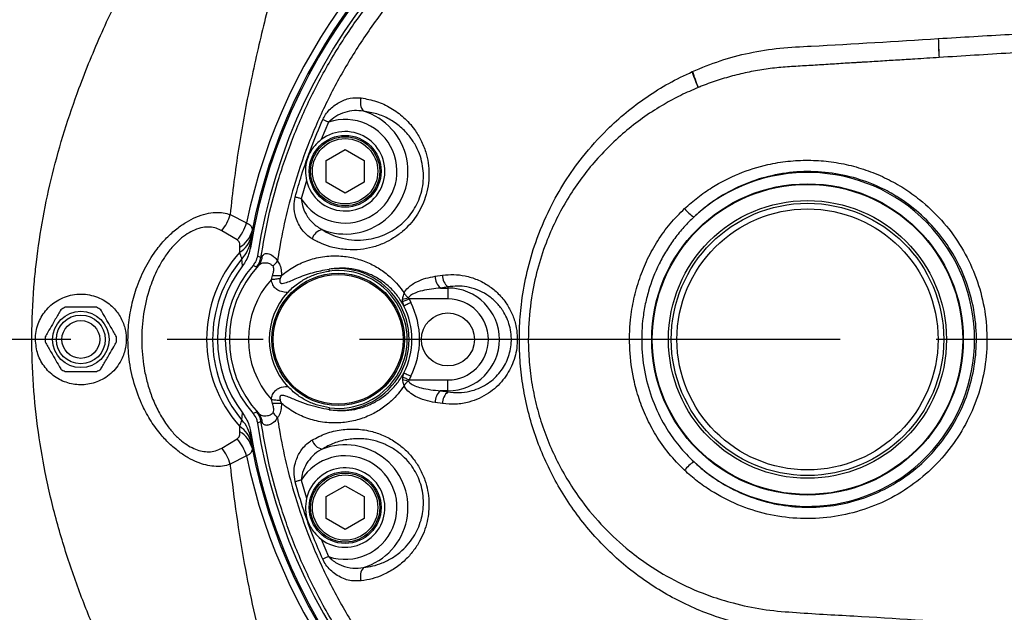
# Model space of a CAD drawing. Extents: x 0 to 8410, y 0 to 5940.
# Tile 66 of 210: x 3233 to 3493, y 4639 to 4796. Entities that reach past the tile are written whole.
import ezdxf

# ---------------------------------------------------------------- set-up
doc = ezdxf.new("R2010")
doc.units = 0
doc.header["$LTSCALE"] = 10
doc.linetypes.add('CENTERX2', pattern=[20.32, 12.7, -2.54, 2.54, -2.54])
doc.layers.get('0').update_dxf_attribs({"linetype": 'CONTINUOUS'})
doc.styles.add('SLDTEXTSTYLE0', font='TXT', dxfattribs={"width": 0.605})
doc.dimstyles.new('SLDDIMSTYLE1', dxfattribs={"dimtxt": 50, "dimasz": 50, "dimexe": 0, "dimexo": 0.0625, "dimgap": 12.5, "dimtad": 1, "dimdec": 1, "dimrnd": 1e-09, "dimzin": 12, "dimtxsty": 'SLDTEXTSTYLE0', "dimsah": 1, "dimcen": 0.09, "dimazin": 3, "dimtfac": 1, "dimtofl": 0, "dimtmove": 0, "dimatfit": 3, "dimtolj": 1, "dimtzin": 12})
doc.dimstyles.new('SLDDIMSTYLE2', dxfattribs={"dimtxt": 50, "dimasz": 50, "dimexe": 0, "dimexo": 0.0625, "dimgap": 12.5, "dimtad": 1, "dimdec": 0, "dimrnd": 1e-09, "dimzin": 12, "dimtxsty": 'SLDTEXTSTYLE0', "dimsah": 1, "dimcen": 0.09, "dimazin": 3, "dimtfac": 1, "dimtofl": 0, "dimtmove": 0, "dimatfit": 3, "dimtolj": 1, "dimtzin": 12})

# ---------------------------------------------------------------- blocks, each defined once
blk = doc.blocks.new('_D_2')
at = {"color": 7, "linetype": 'CONTINUOUS'}
for p, q in [((3429.39, 5755.52), (5692.74, 5755.52)), ((5677.74, 624.37), (5677.74, 5755.52)), ((3280.76, 624.37), (5692.74, 624.37))]:
    blk.add_line(p, q, dxfattribs=at)
for points in [[(5677.74, 5755.52), (5670.24, 5705.52), (5685.24, 5705.52)], [(5677.74, 624.37), (5685.24, 674.37), (5670.24, 674.37)]]:
    blk.add_solid(points, dxfattribs=at)
at = {"color": 7, "linetype": 'CONTINUOUS', "insert": (5613.29, 3113.56), "char_height": 50, "attachment_point": 1, "rotation": 90, "style": 'SLDTEXTSTYLE0'}
blk.add_mtext('5131', dxfattribs=at)
blk = doc.blocks.new('_D_4')
at = {"color": 7, "linetype": 'CONTINUOUS'}
for p, q in [((1680.76, 4421.35), (1680.76, 5159.48)), ((3855.76, 4731.35), (3855.76, 5159.48)), ((1680.76, 5144.48), (3855.76, 5144.48))]:
    blk.add_line(p, q, dxfattribs=at)
for points in [[(1680.76, 5144.48), (1730.76, 5136.98), (1730.76, 5151.98)], [(3855.76, 5144.48), (3805.76, 5151.98), (3805.76, 5136.98)]]:
    blk.add_solid(points, dxfattribs=at)
at = {"color": 7, "linetype": 'CONTINUOUS', "insert": (2691.87, 5208.93), "char_height": 50, "attachment_point": 1, "style": 'SLDTEXTSTYLE0'}
blk.add_mtext('2175', dxfattribs=at)

msp = doc.modelspace()

# ---------------------------------------------------------------- linework, layer by layer
at = {"color": 8, "linetype": 'CONTINUOUS'}
for p, q in [((3314.21, 4768.79), (3312.25, 4764.18)), ((3308.39, 4753.37), (3306.98, 4748.56)), ((3288.21, 4744.38), (3292.53, 4742.17)), ((3290.11, 4737.65), (3285.98, 4740.11)), ((3294, 4740.05), (3293.79, 4738.6)), ((3290.75, 4734.41), (3290.8, 4735.76)), ((3293.64, 4737.29), (3293.57, 4735.6)), ((3291.49, 4730.8), (3291.34, 4732.69)), ((3295.43, 4733.46), (3296.35, 4733.04)), ((3295.15, 4730.48), (3294.26, 4730.93)), ((3295.67, 4730.87), (3295.15, 4730.48)), ((3299.11, 4727.23), (3299.4, 4728.26)), ((3301.77, 4728.28), (3301.46, 4727.48)), ((3342.37, 4728.04), (3344.33, 4728.32)), ((3345.76, 4725.23), (3343.81, 4724.95)), ((3343.81, 4724.95), (3345.76, 4724.95)), ((3345.76, 4725.23), (3345.76, 4724.95)), ((3345.76, 4724.95), (3345.76, 4722.05)), ((3333.76, 4721.33), (3333.72, 4722.04)), ((3335.29, 4722.36), (3335.48, 4722.05)), ((3345.76, 4722.05), (3335.48, 4722.05)), ((3335.48, 4722.05), (3335.93, 4721.09)), ((3334.15, 4720.18), (3333.76, 4721.33)), ((3333.76, 4701.38), (3333.72, 4700.67)), ((3333.76, 4701.38), (3334.15, 4702.52)), ((3335.93, 4701.62), (3335.48, 4700.65)), ((3335.48, 4700.65), (3335.29, 4700.35)), ((3335.48, 4700.65), (3345.76, 4700.65)), ((3345.76, 4697.76), (3345.76, 4700.65)), ((3343.81, 4697.76), (3345.76, 4697.48)), ((3345.76, 4697.76), (3343.81, 4697.76)), ((3345.76, 4697.48), (3345.76, 4697.76)), ((3299.4, 4694.44), (3299.11, 4695.48)), ((3301.46, 4695.22), (3301.77, 4694.42)), ((3344.33, 4694.38), (3342.37, 4694.66)), ((3291.34, 4690.01), (3291.49, 4691.91)), ((3294.26, 4691.77), (3295.15, 4692.23)), ((3295.15, 4692.23), (3295.67, 4691.84)), ((3290.8, 4686.94), (3290.75, 4688.3)), ((3296.35, 4689.66), (3295.43, 4689.24)), ((3293.57, 4687.1), (3293.64, 4685.41)), ((3285.98, 4682.6), (3290.11, 4685.05)), ((3293.79, 4684.11), (3294, 4682.65)), ((3292.53, 4680.53), (3288.21, 4678.33)), ((3306.98, 4674.15), (3308.39, 4669.34)), ((3312.25, 4658.53), (3314.21, 4653.91))]:
    msp.add_line(p, q, dxfattribs=at)
at = {"color": 7, "linetype": 'CONTINUOUS'}
for p, q in [((3313.6, 4758.7), (3318.6, 4761.59)), ((3318.6, 4761.59), (3323.6, 4758.7)), ((3313.6, 4752.93), (3313.6, 4758.7)), ((3323.6, 4758.7), (3323.6, 4752.93)), ((3318.6, 4750.04), (3313.6, 4752.93)), ((3323.6, 4752.93), (3318.6, 4750.04)), ((3313.6, 4669.78), (3318.6, 4672.66)), ((3318.6, 4672.66), (3323.6, 4669.78)), ((3313.6, 4664), (3313.6, 4669.78)), ((3323.6, 4669.78), (3323.6, 4664)), ((3318.6, 4661.12), (3313.6, 4664)), ((3323.6, 4664), (3318.6, 4661.12))]:
    msp.add_line(p, q, dxfattribs=at)
at = {"color": 7, "linetype": 'CENTERX2'}
msp.add_line((3855.76, 4711.35), (1155.22, 4711.35), dxfattribs=at)
at = {"color": 8, "linetype": 'CONTINUOUS', "flags": 128}
for points in [[(3314.21, 4768.79), (3314.01, 4768.88), (3313.8, 4768.97), (3313.6, 4769.06), (3313.41, 4769.15), (3313.21, 4769.24), (3313.03, 4769.32), (3312.85, 4769.4), (3312.67, 4769.48)], [(3306.98, 4748.56), (3306.77, 4748.61), (3306.56, 4748.67), (3306.35, 4748.73), (3306.15, 4748.78), (3305.95, 4748.84), (3305.75, 4748.89), (3305.56, 4748.94), (3305.38, 4748.99)], [(3314.44, 4729.43), (3314.42, 4729.54), (3314.41, 4729.64), (3314.4, 4729.72), (3314.39, 4729.79), (3314.38, 4729.85), (3314.38, 4729.9), (3314.37, 4729.93), (3314.37, 4729.95)], [(3299.11, 4727.23), (3299.41, 4727.26), (3299.72, 4727.29), (3300.02, 4727.33), (3300.32, 4727.36), (3300.62, 4727.39), (3300.91, 4727.42), (3301.19, 4727.45), (3301.46, 4727.48)], [(3333.76, 4721.33), (3333.88, 4721.38), (3334.04, 4721.44), (3334.23, 4721.52), (3334.44, 4721.61), (3334.68, 4721.71), (3334.93, 4721.82), (3335.2, 4721.93), (3335.48, 4722.05)], [(3335.93, 4721.09), (3335.59, 4720.92), (3335.27, 4720.75), (3334.97, 4720.6), (3334.7, 4720.47), (3334.48, 4720.35), (3334.31, 4720.27), (3334.2, 4720.21), (3334.15, 4720.18)], [(3335.48, 4700.65), (3335.2, 4700.77), (3334.93, 4700.88), (3334.68, 4700.99), (3334.44, 4701.09), (3334.23, 4701.18), (3334.04, 4701.26), (3333.88, 4701.33), (3333.76, 4701.38)], [(3334.15, 4702.52), (3334.2, 4702.5), (3334.31, 4702.44), (3334.48, 4702.35), (3334.7, 4702.24), (3334.97, 4702.11), (3335.27, 4701.95), (3335.59, 4701.79), (3335.93, 4701.62)], [(3299.11, 4695.48), (3299.41, 4695.45), (3299.72, 4695.41), (3300.02, 4695.38), (3300.32, 4695.35), (3300.62, 4695.32), (3300.91, 4695.28), (3301.19, 4695.25), (3301.46, 4695.22)], [(3314.44, 4693.27), (3314.42, 4693.17), (3314.41, 4693.07), (3314.4, 4692.99), (3314.39, 4692.91), (3314.38, 4692.86), (3314.38, 4692.81), (3314.37, 4692.78), (3314.37, 4692.76)], [(3306.98, 4674.15), (3306.77, 4674.09), (3306.56, 4674.03), (3306.35, 4673.98), (3306.15, 4673.92), (3305.95, 4673.87), (3305.75, 4673.81), (3305.56, 4673.76), (3305.38, 4673.71)], [(3314.21, 4653.91), (3314.01, 4653.82), (3313.81, 4653.73), (3313.6, 4653.64), (3313.41, 4653.55), (3313.21, 4653.47), (3313.03, 4653.39), (3312.85, 4653.31), (3312.67, 4653.23)]]:
    msp.add_lwpolyline(points, dxfattribs=at)
at = {"color": 7, "linetype": 'CONTINUOUS'}
for centre, radius in [((3318.6, 4755.82), 9.5), ((3318.6, 4755.82), 9.13), ((3440.76, 4711.35), 41), ((3440.76, 4711.35), 36.73), ((3440.76, 4711.35), 36), ((3440.76, 4711.35), 34.5), ((3316.76, 4711.35), 17.5), ((3316.76, 4711.35), 17.14), ((3248.76, 4711.35), 7.45), ((3345.76, 4711.35), 7), ((3248.76, 4711.35), 5), ((3318.6, 4666.89), 9.5), ((3318.6, 4666.89), 9.13)]:
    msp.add_circle(centre, radius, dxfattribs=at)
at = {"color": 8, "linetype": 'CONTINUOUS'}
for centre, radius in [((3318.6, 4755.82), 8.63), ((3440.76, 4711.35), 41.15), ((3248.76, 4711.35), 6.45), ((3318.6, 4666.89), 8.63)]:
    msp.add_circle(centre, radius, dxfattribs=at)
at = {"color": 7, "linetype": 'CONTINUOUS'}
for centre, radius, start, end in [((3440.76, 4711.35), 149.17, 105, 170.6448), ((3440.76, 4711.35), 147, 105, 171.35), ((3318.6, 4755.82), 10.5, 193.4833, 127.203), ((3316.76, 4711.35), 31.88, 142.4222, 217.5778), ((3316.76, 4711.35), 29.83, 138.9681, 221.0319), ((3316.76, 4711.35), 18.23, 262.6752, 97.3255), ((3316.76, 4711.35), 18.23, 137.0826, 222.9175), ((3248.76, 4711.35), 9.45, 115.9114, 124.0886), ((3248.76, 4711.35), 9.45, 55.9114, 64.0886), ((3248.76, 4711.35), 9.45, 175.9114, 184.0886), ((3248.76, 4711.35), 9.45, 355.9114, 4.0886), ((3248.76, 4711.35), 9.45, 235.9114, 244.0886), ((3248.76, 4711.35), 9.45, 295.9114, 304.0886), ((3440.76, 4711.35), 147, 188.65, 255), ((3440.76, 4711.35), 149.17, 189.3552, 255), ((3318.6, 4666.89), 10.5, 232.8008, 166.5169)]:
    msp.add_arc(centre, radius, start, end, dxfattribs=at)
at = {"color": 8, "linetype": 'CONTINUOUS'}
for centre, radius, start, end in [((3440.76, 4711.35), 151.4, 114.84, 168.254), ((3440.76, 4711.35), 149.54, 114.84, 168.9354), ((3326.37, 4774.03), 3.75, 161.4082, 218.7244), ((3318.6, 4755.82), 16.6, 248.4226, 73.0078), ((3318.6, 4755.82), 13.7, 212.005, 108.6845), ((3440.76, 4711.35), 44.15, 227.2222, 132.7778), ((3415.03, 4751.15), 8.53, 217.4923, 240.0573), ((3277.52, 4747.26), 11.07, 319.7946, 344.9378), ((3281.82, 4745), 11.07, 318.4281, 345.2063), ((3287.26, 4741.75), 6.95, 300.5929, 345.8785), ((3313.4, 4736.71), 3.78, 103.76, 160.0557), ((3287.18, 4740.2), 6.8, 301.6248, 346.3774), ((3284.42, 4739.03), 9.39, 317.5313, 349.3101), ((3316.76, 4711.35), 34.76, 138.4501, 221.5499), ((3316.76, 4711.35), 33.19, 139.98, 220.02), ((3291.4, 4733.79), 5, 318.5227, 351.4371), ((3292.37, 4733.8), 4.41, 318.4337, 356.5578), ((3316.76, 4711.35), 28.74, 137.2224, 222.7777), ((3292.5, 4738.75), 10.61, 311.2079, 320.8411), ((3316.76, 4711.35), 18.75, 262.6752, 97.3255), ((3316.76, 4711.35), 23.74, 138.0365, 221.9637), ((3300.03, 4789.42), 61.16, 269.4086, 271.629), ((3346.26, 4727.97), 3.89, 178.8932, 230.9083), ((3348.24, 4728.25), 3.9, 178.8494, 230.6387), ((3345.76, 4711.35), 13.6, 270, 90), ((3331.99, 4734.54), 12.62, 277.8667, 285.1665), ((3345.76, 4711.35), 10.7, 270, 90), ((3316.76, 4711.35), 19.5, 333.0723, 26.9295), ((3316.76, 4711.35), 21.5, 333.0723, 26.9295), ((3331.99, 4688.17), 12.61, 74.8317, 82.1385), ((3346.26, 4694.74), 3.89, 129.0961, 181.099), ((3348.24, 4694.46), 3.9, 129.3703, 181.1415), ((3300.02, 4633.53), 60.92, 88.3608, 90.5903), ((3291.4, 4688.92), 5.01, 8.568, 41.4762), ((3292.37, 4688.91), 4.41, 3.4319, 41.5801), ((3292.5, 4683.95), 10.61, 39.1589, 48.7921), ((3287.18, 4682.51), 6.8, 13.6226, 58.3752), ((3284.42, 4683.67), 9.39, 10.6873, 42.4713), ((3287.26, 4680.96), 6.95, 14.1182, 59.4104), ((3281.82, 4677.7), 11.07, 14.7937, 41.5719), ((3313.4, 4686), 3.78, 199.9428, 256.2307), ((3318.6, 4666.89), 16.6, 286.9928, 111.5769), ((3277.52, 4675.45), 11.07, 15.0622, 40.2054), ((3440.76, 4711.35), 151.4, 191.746, 245.1575), ((3440.76, 4711.35), 149.54, 191.0646, 245.1575), ((3318.6, 4666.89), 13.7, 251.3169, 147.995), ((3415.03, 4671.56), 8.53, 119.9427, 142.5077), ((3326.37, 4648.67), 3.75, 141.2781, 198.5968)]:
    msp.add_arc(centre, radius, start, end, dxfattribs=at)
for points, knots in [([(3288.87, 4562.97), (3288.39, 4564.32), (3287.42, 4567.02), (3285.47, 4571.3), (3283.25, 4575.72), (3280.41, 4581.02), (3276.91, 4587.24), (3272.72, 4594.59), (3267.65, 4603.59), (3261.8, 4614.45), (3255.83, 4626.61), (3250.6, 4638.68), (3246.14, 4650.61), (3242.29, 4663.11), (3239.29, 4675.74), (3237.19, 4688.36), (3235.99, 4700.93), (3235.69, 4713.79), (3236.21, 4724.14), (3237.23, 4734.07), (3238.66, 4743.58), (3241.17, 4755.19), (3244.37, 4766.62), (3247.8, 4776.63), (3251.18, 4785.28), (3254.33, 4792.63), (3258.05, 4800.65), (3262.36, 4809.24), (3267.22, 4818.31), (3271.71, 4826.34), (3275.89, 4833.67), (3279.69, 4840.38), (3283.35, 4847.13), (3286.63, 4853.7), (3288.15, 4857.79), (3288.91, 4859.84)], [0, 0, 0, 0, 0.018847, 0.0377, 0.056731, 0.075764, 0.103784, 0.131897, 0.161432, 0.205111, 0.249016, 0.286179, 0.323526, 0.361538, 0.399828, 0.434869, 0.470188, 0.506438, 0.543027, 0.557408, 0.590872, 0.624569, 0.658927, 0.693484, 0.717362, 0.741381, 0.765402, 0.797915, 0.830452, 0.862966, 0.88761, 0.915325, 0.943145, 0.971435, 1, 1, 1, 1]), ([(3313.5, 4853.32), (3312.83, 4850.64), (3311.48, 4845.29), (3309.22, 4837.5), (3307.06, 4830.24), (3305.07, 4823.58), (3303.04, 4816.69), (3301, 4809.51), (3298.97, 4802.05), (3296.99, 4794.28), (3295.1, 4786.25), (3293.35, 4778.11), (3291.78, 4769.91), (3290.4, 4761.63), (3289.18, 4753.13), (3288.53, 4747.3), (3288.21, 4744.38)], [0, 0, 0, 0, 0.093727, 0.187784, 0.255111, 0.322535, 0.390251, 0.458069, 0.52712, 0.596298, 0.665914, 0.735698, 0.801252, 0.866993, 0.933373, 1, 1, 1, 1]), ([(3296.35, 4733.04), (3296.96, 4736.6), (3298.19, 4743.71), (3301.15, 4754.64), (3305.08, 4765.79), (3310.16, 4777.03), (3316.16, 4787.81), (3323.03, 4798.03), (3330.75, 4807.62), (3339.26, 4816.54), (3348.47, 4824.72), (3358.34, 4832.09), (3368.79, 4838.59), (3379.78, 4844.17), (3391.17, 4848.9), (3399.04, 4851.22), (3402.97, 4852.38)], [0, 0, 0, 0, 0.063904, 0.127809, 0.200382, 0.273215, 0.346048, 0.418622, 0.491162, 0.563962, 0.636761, 0.709302, 0.781848, 0.854652, 0.927456, 1, 1, 1, 1]), ([(3403.83, 4848.81), (3400.02, 4847.66), (3392.37, 4845.35), (3381.31, 4840.68), (3370.66, 4835.18), (3360.53, 4828.79), (3350.99, 4821.56), (3342.08, 4813.56), (3333.86, 4804.84), (3326.41, 4795.49), (3319.8, 4785.53), (3314.03, 4775.05), (3309.15, 4764.14), (3305.53, 4753.79), (3302.94, 4744.17), (3301.52, 4737.21), (3300.89, 4733.15), (3300.72, 4732.05)], [0, 0, 0, 0, 0.072545, 0.145348, 0.218148, 0.290689, 0.363125, 0.435819, 0.508513, 0.580951, 0.653284, 0.725873, 0.798463, 0.870799, 0.925262, 0.979726, 1, 1, 1, 1]), ([(3475.32, 4790.92), (3481.57, 4791.29), (3494.05, 4792.03), (3512.82, 4793.12), (3531.62, 4794.21), (3544.17, 4794.93), (3550.44, 4795.29)], [0, 0, 0, 0, 0.24974, 0.499585, 0.74974, 1, 1, 1, 1]), ([(3410.35, 4782.19), (3412.78, 4783.19), (3417.66, 4785.2), (3425.43, 4787.24), (3433.5, 4788.51), (3450.17, 4789.32), (3464.12, 4790.21), (3475.32, 4790.92)], [0, 0, 0, 0, 0.119577, 0.240387, 0.36504, 0.490755, 1, 1, 1, 1]), ([(3475.32, 4790.92), (3475.34, 4790.12), (3475.37, 4788.54), (3475.47, 4786.77), (3475.53, 4785.89)], [0, 0, 0, 0, 0.501738, 1, 1, 1, 1]), ([(3475.32, 4790.92), (3475.34, 4790.12), (3475.37, 4788.54), (3475.48, 4786.77), (3475.53, 4785.89)], [0, 0, 0, 0, 0.501773, 1, 1, 1, 1]), ([(3475.32, 4790.92), (3475.32, 4790.92), (3475.32, 4790.92), (3475.32, 4790.92), (3475.32, 4790.92)], [0, 0, 0, 0, 0.476219, 1, 1, 1, 1]), ([(3550.76, 4790.69), (3544.49, 4790.28), (3531.95, 4789.47), (3513.13, 4788.27), (3494.32, 4787.07), (3481.79, 4786.29), (3475.53, 4785.89)], [0, 0, 0, 0, 0.249728, 0.499563, 0.749726, 1, 1, 1, 1]), ([(3475.53, 4785.89), (3473.39, 4785.76), (3470.49, 4785.58), (3466.09, 4785.3), (3463.06, 4785.12), (3460.04, 4784.93), (3457.77, 4784.78), (3456.07, 4784.68), (3455.08, 4784.62), (3454.83, 4784.61), (3454.77, 4784.61), (3454.73, 4784.6), (3454.52, 4784.59), (3453.93, 4784.56), (3452.61, 4784.48), (3449.96, 4784.32), (3446.94, 4784.12), (3443.93, 4783.93), (3440.91, 4783.75), (3437.89, 4783.58), (3434.88, 4783.38), (3431.87, 4783.14), (3428.88, 4782.73), (3425.91, 4782.18), (3422.96, 4781.55), (3420.04, 4780.79), (3417.16, 4779.92), (3415.02, 4779.19), (3413.26, 4778.53), (3412.22, 4778.11), (3411.87, 4777.97)], [0, 0, 0, 0, 0.099332, 0.134505, 0.204844, 0.240016, 0.275188, 0.310358, 0.319148, 0.321349, 0.321897, 0.322034, 0.323133, 0.331927, 0.349512, 0.384682, 0.455026, 0.490195, 0.525367, 0.595708, 0.630878, 0.666054, 0.736427, 0.771591, 0.80675, 0.877072, 0.912215, 0.947351, 0.982482, 1, 1, 1, 1]), ([(3550.44, 4627.42), (3542.24, 4627.89), (3525.84, 4628.83), (3501.23, 4630.25), (3476.64, 4631.7), (3457.18, 4632.85), (3442.86, 4633.75), (3433.6, 4634.15), (3424.35, 4635.64), (3416.26, 4638.01), (3409.35, 4640.87), (3403.56, 4643.86), (3398, 4647.35), (3392.76, 4651.31), (3387.89, 4655.69), (3383.42, 4660.44), (3379.33, 4665.6), (3375.7, 4671.09), (3372.56, 4676.85), (3369.92, 4682.82), (3367.77, 4689.05), (3366.17, 4695.43), (3365.11, 4701.88), (3364.59, 4708.33), (3364.61, 4714.87), (3365.22, 4721.91), (3366.58, 4729.36), (3368.99, 4737.63), (3372.33, 4745.58), (3376.56, 4753.09), (3381.54, 4760.14), (3387.03, 4766.25), (3392.81, 4771.45), (3398.25, 4775.53), (3404.08, 4779.19), (3408.24, 4781.18), (3410.33, 4782.18)], [0, 0, 0, 0, 0.0768133, 0.1536809, 0.2307117, 0.3077982, 0.3368413, 0.3658857, 0.39514, 0.4248587, 0.4452157, 0.4655726, 0.4861537, 0.5070793, 0.5274387, 0.5477974, 0.5683783, 0.5893107, 0.6096104, 0.6299095, 0.6504332, 0.671311, 0.6914133, 0.7115157, 0.7318393, 0.7525093, 0.7775256, 0.8025413, 0.8331427, 0.858128, 0.8833837, 0.914137, 0.935186, 0.9565636, 0.9781093, 1, 1, 1, 1]), ([(3410.33, 4782.18), (3410.33, 4782.18), (3410.34, 4782.18), (3410.34, 4782.19), (3410.35, 4782.19)], [0, 0, 0, 0, 0.509446, 1, 1, 1, 1]), ([(3411.87, 4777.97), (3411.58, 4778.7), (3411, 4780.16), (3410.56, 4781.51), (3410.33, 4782.18)], [0, 0, 0, 0, 0.49831, 1, 1, 1, 1]), ([(3410.35, 4782.19), (3410.57, 4781.51), (3411.01, 4780.17), (3411.58, 4778.7), (3411.87, 4777.97)], [0, 0, 0, 0, 0.501699, 1, 1, 1, 1]), ([(3411.87, 4777.97), (3410.33, 4777.3), (3407.25, 4775.96), (3402.55, 4773.42), (3397.76, 4770.37), (3392.97, 4766.71), (3388.45, 4762.63), (3384.32, 4758.21), (3380.59, 4753.49), (3377.29, 4748.52), (3374.4, 4743.25), (3371.76, 4737.34), (3369.53, 4730.73), (3367.78, 4722.94), (3366.98, 4715.44), (3366.97, 4708.39), (3367.48, 4702.37), (3368.49, 4696.35), (3370.02, 4690.44), (3372.06, 4684.68), (3374.56, 4679.13), (3377.55, 4673.75), (3381.56, 4667.81), (3386.85, 4661.54), (3392.9, 4655.98), (3399.5, 4651.1), (3406.58, 4646.94), (3414.14, 4643.69), (3421.62, 4641.42), (3428.86, 4639.82), (3439.54, 4638.95), (3458.39, 4637.96), (3485.45, 4636.15), (3518.06, 4634.14), (3539.85, 4632.73), (3550.76, 4632.02)], [0, 0, 0, 0, 0.016311, 0.032621, 0.051961, 0.071432, 0.091105, 0.111053, 0.130118, 0.149392, 0.168665, 0.188155, 0.21186, 0.23583, 0.265018, 0.284228, 0.303654, 0.323079, 0.342924, 0.362427, 0.381931, 0.401725, 0.421817, 0.451233, 0.481127, 0.501387, 0.530884, 0.560843, 0.581141, 0.606807, 0.632764, 0.68507, 0.789748, 0.894805, 1, 1, 1, 1]), ([(3322.82, 4775.23), (3324.19, 4774.97), (3326.94, 4774.45), (3330.73, 4772.66), (3334.13, 4770.18), (3336.79, 4767.25), (3338.7, 4764.09), (3339.91, 4761.09), (3340.6, 4758.03), (3340.83, 4755.02), (3340.58, 4751.94), (3339.88, 4748.99), (3338.78, 4746.3), (3337.39, 4743.89), (3335.7, 4741.73), (3333.7, 4739.78), (3331.42, 4738.11), (3328.75, 4736.69), (3325.81, 4735.65), (3322.48, 4735.04), (3318.97, 4734.99), (3315.57, 4735.55), (3312.5, 4736.55), (3310.73, 4737.51), (3309.84, 4738)], [0, 0, 0, 0, 0.06175, 0.123508, 0.18554, 0.247523, 0.293893, 0.340225, 0.378906, 0.417559, 0.456476, 0.495379, 0.530239, 0.565107, 0.600104, 0.63512, 0.674164, 0.713227, 0.758919, 0.80463, 0.858081, 0.911543, 0.955774, 1, 1, 1, 1]), ([(3312.67, 4769.48), (3312.91, 4769.94), (3313.39, 4770.87), (3314.78, 4772.52), (3316.94, 4774.18), (3319.9, 4775.32), (3321.85, 4775.26), (3322.82, 4775.23)], [0, 0, 0, 0, 0.11684, 0.234006, 0.489371, 0.747511, 1, 1, 1, 1]), ([(3312.5, 4740.38), (3313.24, 4739.95), (3314.73, 4739.09), (3317.33, 4738.17), (3320.24, 4737.61), (3323.26, 4737.57), (3326.17, 4738.03), (3328.73, 4738.87), (3331.08, 4740.05), (3333.08, 4741.46), (3334.86, 4743.13), (3336.34, 4744.98), (3337.58, 4747.07), (3338.54, 4749.39), (3339.16, 4751.96), (3339.36, 4754.63), (3339.13, 4757.26), (3338.49, 4759.89), (3337.38, 4762.47), (3335.66, 4765.15), (3333.3, 4767.63), (3330.32, 4769.67), (3327.01, 4771.12), (3324.65, 4771.5), (3323.45, 4771.69)], [0, 0, 0, 0, 0.044186, 0.089004, 0.142494, 0.197141, 0.242777, 0.289322, 0.327943, 0.36736, 0.401505, 0.436466, 0.470002, 0.50459, 0.541784, 0.580519, 0.618052, 0.656766, 0.702499, 0.749555, 0.81132, 0.875108, 0.936746, 1, 1, 1, 1]), ([(3323.45, 4771.69), (3322.64, 4771.79), (3321.01, 4771.99), (3318.48, 4771.48), (3316.1, 4770.47), (3314.82, 4769.33), (3314.21, 4768.79)], [0, 0, 0, 0, 0.248446, 0.505909, 0.764602, 1, 1, 1, 1]), ([(3305.38, 4748.99), (3305.93, 4750.92), (3307.2, 4755.36), (3309.59, 4762.22), (3311.64, 4767.06), (3312.67, 4769.48)], [0, 0, 0, 0, 0.2757592, 0.6373244, 1, 1, 1, 1]), ([(3408.27, 4745.96), (3409.41, 4746.97), (3411.7, 4748.99), (3416.43, 4752.23), (3422.56, 4755.38), (3429.4, 4757.54), (3435.59, 4758.56), (3440.97, 4758.83), (3446.35, 4758.5), (3451.66, 4757.56), (3456.83, 4756.02), (3461.71, 4753.95), (3466.25, 4751.4), (3471.2, 4747.87), (3476.31, 4743.01), (3481.14, 4736.61), (3484.8, 4729.48), (3487.23, 4721.85), (3488.32, 4713.91), (3488.09, 4705.9), (3486.49, 4698.05), (3483.62, 4690.57), (3479.51, 4683.69), (3474.32, 4677.58), (3468.18, 4672.45), (3461.27, 4668.39), (3453.78, 4665.58), (3445.92, 4664.03), (3437.9, 4663.83), (3429.95, 4664.96), (3422.29, 4667.44), (3416.21, 4670.61), (3411.58, 4673.82), (3409.37, 4675.77), (3408.27, 4676.75)], [0, 0, 0, 0, 0.020839, 0.041678, 0.078238, 0.114798, 0.139301, 0.163881, 0.188383, 0.212803, 0.237303, 0.261721, 0.284917, 0.308113, 0.344231, 0.380346, 0.416427, 0.452509, 0.488565, 0.524619, 0.560692, 0.596764, 0.632861, 0.66896, 0.705095, 0.741231, 0.777455, 0.813679, 0.850084, 0.886489, 0.923117, 0.959743, 0.979872, 1, 1, 1, 1]), ([(3410.78, 4678.95), (3411.8, 4678.04), (3413.86, 4676.21), (3418.15, 4673.21), (3423.83, 4670.22), (3430.96, 4667.92), (3438.41, 4666.83), (3445.85, 4667.01), (3453.23, 4668.45), (3460.19, 4671.08), (3466.68, 4674.87), (3472.4, 4679.66), (3477.28, 4685.4), (3481.1, 4691.81), (3483.81, 4698.85), (3485.3, 4706.17), (3485.54, 4713.71), (3484.52, 4721.12), (3482.25, 4728.31), (3478.85, 4734.96), (3474.34, 4740.99), (3469.56, 4745.54), (3464.92, 4748.87), (3459.98, 4751.66), (3453.78, 4754.1), (3446.41, 4755.63), (3438.81, 4755.9), (3431.36, 4754.88), (3424.14, 4752.61), (3418.42, 4749.66), (3413.98, 4746.6), (3411.85, 4744.71), (3410.78, 4743.76)], [0, 0, 0, 0, 0.0200431, 0.0402572, 0.0764072, 0.1135991, 0.1494079, 0.1862342, 0.221919, 0.2586262, 0.2942406, 0.3308834, 0.3664914, 0.4031335, 0.438742, 0.4753859, 0.5109875, 0.5476218, 0.5832333, 0.6198796, 0.6554939, 0.6921431, 0.7151959, 0.7385195, 0.7746051, 0.8117529, 0.8479633, 0.8852292, 0.9212597, 0.9583202, 0.9790645, 1, 1, 1, 1]), ([(3309.84, 4738), (3309.36, 4738.32), (3308.41, 4738.97), (3307.21, 4740.3), (3306.23, 4741.85), (3305.38, 4743.95), (3304.93, 4746.4), (3305.25, 4748.23), (3305.38, 4748.99)], [0, 0, 0, 0, 0.1480083, 0.2960135, 0.4440789, 0.5920987, 0.8293687, 1, 1, 1, 1]), ([(3306.98, 4748.56), (3307.07, 4747.96), (3307.27, 4746.51), (3308.29, 4744.24), (3310.01, 4741.94), (3311.67, 4740.9), (3312.5, 4740.38)], [0, 0, 0, 0, 0.171737, 0.412883, 0.708609, 1, 1, 1, 1]), ([(3408.27, 4676.75), (3406.85, 4678.18), (3404.02, 4681.06), (3400.71, 4685.84), (3398.12, 4690.72), (3396.19, 4695.63), (3394.55, 4701.58), (3393.62, 4708.61), (3393.79, 4715.8), (3394.81, 4722.11), (3396.32, 4727.5), (3398.42, 4732.67), (3401.14, 4737.52), (3404.37, 4742.03), (3406.97, 4744.65), (3408.27, 4745.96)], [0, 0, 0, 0, 0.078629, 0.157273, 0.225383, 0.293722, 0.361855, 0.464682, 0.567519, 0.639763, 0.712241, 0.784462, 0.85623, 0.928264, 1, 1, 1, 1]), ([(3288.21, 4678.33), (3287.57, 4678.13), (3286.29, 4677.75), (3284.09, 4677.72), (3281.8, 4678.09), (3279.52, 4678.83), (3277.14, 4679.98), (3274.65, 4681.59), (3272.11, 4683.75), (3269.46, 4686.61), (3266.95, 4690.16), (3264.46, 4694.83), (3262.48, 4700.46), (3261.5, 4705.75), (3261.16, 4710.67), (3261.29, 4715.17), (3262.09, 4720.37), (3263.57, 4725.59), (3265.81, 4730.65), (3268.54, 4734.94), (3271.4, 4738.26), (3274.04, 4740.65), (3276.67, 4742.46), (3279.29, 4743.8), (3281.88, 4744.65), (3284.31, 4745), (3286.45, 4744.92), (3287.63, 4744.56), (3288.21, 4744.38)], [0, 0, 0, 0, 0.039013, 0.077993, 0.109079, 0.140148, 0.170295, 0.200437, 0.234084, 0.267749, 0.308812, 0.349913, 0.406084, 0.462298, 0.487648, 0.532571, 0.577682, 0.622574, 0.671892, 0.721142, 0.756532, 0.791901, 0.823736, 0.855575, 0.891893, 0.928243, 0.96411, 1, 1, 1, 1]), ([(3410.78, 4743.76), (3409.87, 4742.87), (3408.05, 4741.09), (3405.62, 4738.08), (3403.43, 4734.84), (3400.91, 4730.26), (3399, 4725.35), (3397.75, 4720.25), (3396.98, 4715.17), (3396.81, 4708.8), (3397.83, 4701.41), (3400.05, 4694.24), (3403.14, 4688.16), (3406.76, 4683), (3409.42, 4680.32), (3410.78, 4678.95)], [0, 0, 0, 0, 0.052558, 0.10555, 0.159887, 0.214681, 0.321677, 0.376715, 0.432183, 0.534154, 0.638929, 0.739811, 0.843556, 0.920079, 1, 1, 1, 1]), ([(3285.98, 4740.11), (3285.51, 4740.34), (3284.58, 4740.81), (3282.9, 4741.11), (3280.98, 4741.01), (3278.95, 4740.42), (3276.88, 4739.33), (3274.82, 4737.79), (3272.74, 4735.68), (3270.51, 4732.7), (3268.38, 4728.83), (3266.38, 4723.54), (3265.03, 4717.21), (3264.67, 4710.07), (3265.31, 4704.07), (3266.42, 4699.38), (3267.62, 4695.78), (3269.25, 4692.18), (3271.19, 4689.01), (3273.28, 4686.43), (3275.26, 4684.55), (3277.23, 4683.17), (3279.09, 4682.25), (3280.89, 4681.73), (3282.7, 4681.58), (3284.45, 4681.84), (3285.46, 4682.34), (3285.98, 4682.6)], [0, 0, 0, 0, 0.035555, 0.071578, 0.106055, 0.141526, 0.171189, 0.201842, 0.235578, 0.270444, 0.319807, 0.370743, 0.440824, 0.513065, 0.584214, 0.620802, 0.657738, 0.698667, 0.740511, 0.772505, 0.80544, 0.833563, 0.862531, 0.892076, 0.922322, 0.960802, 1, 1, 1, 1]), ([(3292.53, 4742.17), (3292.9, 4741.99), (3293.74, 4741.58), (3294.04, 4740.77), (3294.01, 4740.18), (3294, 4740.05)], [0, 0, 0, 0, 0.388693, 0.864253, 1, 1, 1, 1]), ([(3290.8, 4735.76), (3290.8, 4735.88), (3290.81, 4736.41), (3290.68, 4737.14), (3290.28, 4737.5), (3290.11, 4737.65)], [0, 0, 0, 0, 0.143957, 0.627465, 1, 1, 1, 1]), ([(3293.79, 4738.6), (3293.79, 4738.57), (3293.72, 4738.09), (3293.66, 4737.6), (3293.65, 4737.34), (3293.64, 4737.29)], [0, 0, 0, 0, 0.042879, 0.839087, 1, 1, 1, 1]), ([(3291.34, 4732.69), (3291.32, 4732.75), (3291.18, 4733.09), (3290.94, 4733.81), (3290.75, 4734.41)], [0, 0, 0, 0, 0.1673105, 1, 1, 1, 1]), ([(3296.35, 4733.04), (3296.4, 4733.08), (3296.47, 4733.14), (3296.69, 4733.43), (3296.77, 4733.53)], [0, 0, 0, 0, 0.661503, 1, 1, 1, 1]), ([(3296.77, 4733.53), (3296.93, 4733.69), (3297.34, 4734.1), (3298.31, 4734.13), (3299.49, 4733.54), (3300.3, 4732.73), (3300.64, 4732.19), (3300.72, 4732.05)], [0, 0, 0, 0, 0.191184, 0.47918, 0.727651, 0.933399, 1, 1, 1, 1]), ([(3301.77, 4728.28), (3302.9, 4729.13), (3305.15, 4730.82), (3309.04, 4732.48), (3313.18, 4733.43), (3317.34, 4733.54), (3321.31, 4732.89), (3324.87, 4731.65), (3328.07, 4729.88), (3330.59, 4727.88), (3332.63, 4725.79), (3333.65, 4724.37), (3334.16, 4723.66)], [0, 0, 0, 0, 0.110989, 0.222053, 0.3415, 0.460986, 0.569054, 0.677098, 0.77198, 0.866814, 0.933419, 1, 1, 1, 1]), ([(3299.49, 4730.77), (3299.28, 4730.95), (3298.96, 4731.23), (3298.2, 4731.5), (3297.25, 4731.61), (3296.31, 4731.4), (3295.85, 4731.02), (3295.67, 4730.87)], [0, 0, 0, 0, 0.150871, 0.243093, 0.495971, 0.800254, 1, 1, 1, 1]), ([(3299.4, 4728.26), (3299.48, 4728.53), (3299.67, 4729.14), (3299.79, 4729.93), (3299.67, 4730.51), (3299.54, 4730.69), (3299.49, 4730.77)], [0, 0, 0, 0, 0.311659, 0.729119, 0.884388, 1, 1, 1, 1]), ([(3300.72, 4732.05), (3300.96, 4731.71), (3301.5, 4730.94), (3301.75, 4729.56), (3301.76, 4728.64), (3301.77, 4728.28)], [0, 0, 0, 0, 0.327261, 0.738659, 1, 1, 1, 1]), ([(3301.46, 4727.48), (3301.39, 4727.24), (3301.3, 4726.93), (3301.35, 4726.54), (3301.43, 4726.36), (3301.55, 4726.25), (3301.72, 4726.17), (3302.12, 4726.13), (3303.56, 4726.49), (3306.13, 4727.73), (3310, 4729.12), (3312.91, 4729.67), (3314.37, 4729.95)], [0, 0, 0, 0, 0.048978, 0.064117, 0.075024, 0.086007, 0.095569, 0.112547, 0.162311, 0.38811, 0.691964, 1, 1, 1, 1]), ([(3334.15, 4720.18), (3333.59, 4721.11), (3332.46, 4723), (3330.28, 4725.3), (3327.85, 4727.2), (3325.09, 4728.69), (3322.03, 4729.74), (3318.39, 4730.35), (3315.82, 4730.09), (3314.37, 4729.95)], [0, 0, 0, 0, 0.125591, 0.25528, 0.382382, 0.512225, 0.658091, 0.807164, 1, 1, 1, 1]), ([(3303.41, 4723.76), (3303.12, 4723.79), (3302.3, 4723.84), (3301.14, 4724.14), (3300.09, 4724.86), (3299.36, 4725.88), (3299.2, 4726.73), (3299.11, 4727.23)], [0, 0, 0, 0, 0.144749, 0.401165, 0.578222, 0.755171, 1, 1, 1, 1]), ([(3334.16, 4723.66), (3334.17, 4723.67), (3334.45, 4724.18), (3335.45, 4725.4), (3337.45, 4726.66), (3339.9, 4727.6), (3341.55, 4727.89), (3342.37, 4728.04)], [0, 0, 0, 0, 0.004444, 0.169062, 0.461801, 0.730646, 1, 1, 1, 1]), ([(3344.33, 4728.32), (3345.32, 4728.42), (3347.31, 4728.6), (3350.4, 4728.21), (3353.54, 4727.26), (3356.51, 4725.67), (3359.17, 4723.49), (3361.27, 4720.93), (3362.82, 4718.06), (3363.73, 4715.23), (3364.13, 4712.38), (3364.08, 4709.74), (3363.64, 4707.2), (3362.86, 4704.85), (3361.75, 4702.63), (3360.31, 4700.56), (3358.56, 4698.69), (3356.44, 4697.04), (3354.01, 4695.68), (3351.13, 4694.66), (3347.86, 4694.09), (3345.52, 4694.28), (3344.33, 4694.38)], [0, 0, 0, 0, 0.052828, 0.106892, 0.165863, 0.226697, 0.283208, 0.34188, 0.390807, 0.441665, 0.483422, 0.526575, 0.565378, 0.605249, 0.645035, 0.685773, 0.729486, 0.774186, 0.823876, 0.874713, 0.936357, 1, 1, 1, 1]), ([(3343.81, 4724.95), (3342.2, 4724.78), (3339.77, 4724.53), (3337.04, 4723.69), (3335.82, 4722.99), (3335.4, 4722.55), (3335.31, 4722.38), (3335.29, 4722.36)], [0, 0, 0, 0, 0.536102, 0.806476, 0.93786, 0.992402, 1, 1, 1, 1]), ([(3345.76, 4697.48), (3346.72, 4697.37), (3348.65, 4697.15), (3351.37, 4697.53), (3353.83, 4698.32), (3355.89, 4699.39), (3357.72, 4700.74), (3359.22, 4702.26), (3360.48, 4703.99), (3361.44, 4705.83), (3362.12, 4707.83), (3362.51, 4709.95), (3362.56, 4712.19), (3362.24, 4714.43), (3361.57, 4716.56), (3360.8, 4718.12), (3359.74, 4719.79), (3358.28, 4721.5), (3356.03, 4723.27), (3353.47, 4724.56), (3350.85, 4725.28), (3348.25, 4725.53), (3346.59, 4725.33), (3345.76, 4725.23)], [0, 0, 0, 0, 0.062362, 0.126554, 0.176841, 0.228197, 0.272057, 0.316867, 0.356299, 0.396702, 0.434755, 0.473961, 0.514749, 0.557104, 0.59725, 0.638678, 0.655614, 0.712071, 0.770914, 0.830565, 0.892077, 0.945473, 1, 1, 1, 1]), ([(3334.16, 4723.66), (3334.16, 4723.66), (3334.09, 4723.51), (3333.87, 4722.96), (3333.78, 4722.43), (3333.72, 4722.04)], [0, 0, 0, 0, 0.00628, 0.2728821, 1, 1, 1, 1]), ([(3334.16, 4723.66), (3334.16, 4723.66), (3334.21, 4723.58), (3334.28, 4723.46), (3334.4, 4723.28), (3334.55, 4723.07), (3334.83, 4722.73), (3335.11, 4722.51), (3335.29, 4722.36)], [0, 0, 0, 0, 0.006477, 0.164234, 0.249537, 0.383252, 0.603265, 1, 1, 1, 1]), ([(3314.37, 4692.76), (3315.82, 4692.61), (3318.37, 4692.36), (3322.01, 4692.96), (3325.05, 4693.99), (3327.83, 4695.5), (3330.24, 4697.37), (3332.44, 4699.68), (3333.57, 4701.56), (3334.15, 4702.52)], [0, 0, 0, 0, 0.192888, 0.338792, 0.487819, 0.614983, 0.744743, 0.870478, 1, 1, 1, 1]), ([(3299.11, 4695.48), (3299.12, 4695.59), (3299.19, 4696.13), (3299.48, 4697.04), (3300.24, 4698), (3301.56, 4698.76), (3302.68, 4698.87), (3303.41, 4698.94)], [0, 0, 0, 0, 0.055013, 0.269451, 0.456673, 0.643032, 1, 1, 1, 1]), ([(3334.16, 4699.05), (3333.65, 4698.34), (3332.63, 4696.92), (3330.6, 4694.82), (3328.07, 4692.83), (3324.87, 4691.06), (3321.32, 4689.81), (3317.34, 4689.17), (3313.18, 4689.28), (3309.04, 4690.22), (3305.15, 4691.88), (3302.9, 4693.57), (3301.77, 4694.42)], [0, 0, 0, 0, 0.066575, 0.133165, 0.227993, 0.322868, 0.430911, 0.538973, 0.658453, 0.777903, 0.88899, 1, 1, 1, 1]), ([(3333.72, 4700.67), (3333.78, 4700.28), (3333.87, 4699.75), (3334.09, 4699.2), (3334.16, 4699.05), (3334.16, 4699.05)], [0, 0, 0, 0, 0.727174, 0.993838, 1, 1, 1, 1]), ([(3334.16, 4699.05), (3334.16, 4699.05), (3334.21, 4699.13), (3334.28, 4699.25), (3334.4, 4699.43), (3334.55, 4699.63), (3334.83, 4699.97), (3335.11, 4700.2), (3335.29, 4700.35)], [0, 0, 0, 0, 0.0063031, 0.1640679, 0.2494878, 0.3831846, 0.6031307, 1, 1, 1, 1]), ([(3342.37, 4694.66), (3341.49, 4694.83), (3339.71, 4695.15), (3337.41, 4696.09), (3335.53, 4697.3), (3334.55, 4698.35), (3334.19, 4699), (3334.16, 4699.05)], [0, 0, 0, 0, 0.290582, 0.580412, 0.781849, 0.985373, 1, 1, 1, 1]), ([(3335.29, 4700.35), (3335.36, 4700.24), (3335.48, 4700.06), (3336.03, 4699.57), (3337.08, 4699.03), (3339.77, 4698.17), (3342.07, 4697.93), (3343.81, 4697.76)], [0, 0, 0, 0, 0.041031, 0.069582, 0.236683, 0.423298, 1, 1, 1, 1]), ([(3314.37, 4692.76), (3312.52, 4693.12), (3309.7, 4693.68), (3306.04, 4695.06), (3303.85, 4696.03), (3302.42, 4696.54), (3301.85, 4696.56), (3301.63, 4696.51), (3301.48, 4696.4), (3301.38, 4696.25), (3301.32, 4696.01), (3301.34, 4695.65), (3301.42, 4695.38), (3301.46, 4695.22)], [0, 0, 0, 0, 0.389307, 0.593482, 0.798232, 0.877361, 0.893786, 0.910382, 0.920164, 0.929955, 0.943499, 0.968153, 1, 1, 1, 1]), ([(3299.49, 4691.94), (3299.55, 4692.03), (3299.63, 4692.15), (3299.74, 4692.5), (3299.75, 4692.83), (3299.67, 4693.55), (3299.53, 4694.02), (3299.4, 4694.44)], [0, 0, 0, 0, 0.14085, 0.173913, 0.445161, 0.509961, 1, 1, 1, 1]), ([(3301.77, 4694.42), (3301.75, 4693.84), (3301.72, 4692.76), (3301.32, 4691.45), (3300.89, 4690.87), (3300.72, 4690.65)], [0, 0, 0, 0, 0.42511, 0.78362, 1, 1, 1, 1]), ([(3295.67, 4691.84), (3295.99, 4691.6), (3296.63, 4691.14), (3297.88, 4691.11), (3298.93, 4691.41), (3299.36, 4691.81), (3299.49, 4691.94)], [0, 0, 0, 0, 0.337306, 0.666306, 0.900422, 1, 1, 1, 1]), ([(3300.72, 4690.65), (3300.57, 4690.42), (3300.11, 4689.71), (3299.09, 4688.91), (3298.24, 4688.63), (3297.48, 4688.63), (3297.07, 4688.82), (3296.81, 4689.12), (3296.77, 4689.18)], [0, 0, 0, 0, 0.117862, 0.363128, 0.615952, 0.678745, 0.947315, 1, 1, 1, 1]), ([(3300.72, 4690.65), (3300.89, 4689.55), (3301.52, 4685.5), (3302.94, 4678.55), (3305.52, 4668.94), (3309.14, 4658.6), (3314.02, 4647.68), (3319.78, 4637.2), (3326.4, 4627.24), (3333.84, 4617.88), (3342.06, 4609.16), (3350.97, 4601.15), (3360.52, 4593.92), (3370.66, 4587.53), (3381.32, 4582.03), (3392.38, 4577.35), (3400.03, 4575.04), (3403.85, 4573.89)], [0, 0, 0, 0, 0.02027, 0.074636, 0.129003, 0.201331, 0.273912, 0.346492, 0.418818, 0.491271, 0.56398, 0.63669, 0.709141, 0.781724, 0.854567, 0.927413, 1, 1, 1, 1]), ([(3290.75, 4688.3), (3290.79, 4688.44), (3291.04, 4689.23), (3291.21, 4689.66), (3291.34, 4690.01)], [0, 0, 0, 0, 0.184294, 1, 1, 1, 1]), ([(3402.97, 4570.33), (3399.04, 4571.48), (3391.17, 4573.8), (3379.77, 4578.54), (3368.78, 4584.12), (3358.32, 4590.63), (3348.46, 4598), (3339.24, 4606.18), (3330.73, 4615.11), (3323.01, 4624.7), (3316.14, 4634.93), (3310.15, 4645.7), (3305.07, 4656.94), (3301.14, 4668.09), (3298.19, 4679.01), (3296.96, 4686.11), (3296.35, 4689.66)], [0, 0, 0, 0, 0.072565, 0.14539, 0.218214, 0.290781, 0.363344, 0.436168, 0.50899, 0.581554, 0.654129, 0.726963, 0.799797, 0.872371, 0.936186, 1, 1, 1, 1]), ([(3296.77, 4689.18), (3296.63, 4689.36), (3296.41, 4689.63), (3296.37, 4689.65), (3296.35, 4689.66)], [0, 0, 0, 0, 0.66271, 1, 1, 1, 1]), ([(3290.11, 4685.05), (3290.34, 4685.28), (3290.78, 4685.72), (3290.79, 4686.54), (3290.8, 4686.94)], [0, 0, 0, 0, 0.512411, 1, 1, 1, 1]), ([(3293.64, 4685.41), (3293.67, 4685.14), (3293.7, 4684.79), (3293.78, 4684.22), (3293.79, 4684.11)], [0, 0, 0, 0, 0.807566, 1, 1, 1, 1]), ([(3309.84, 4684.71), (3311.06, 4685.35), (3313.49, 4686.62), (3317.51, 4687.58), (3321.64, 4687.77), (3325.54, 4687.16), (3329.07, 4685.9), (3332.01, 4684.24), (3334.54, 4682.19), (3336.66, 4679.87), (3338.42, 4677.16), (3339.7, 4674.28), (3340.46, 4671.37), (3340.79, 4668.56), (3340.72, 4665.81), (3340.29, 4663.1), (3339.49, 4660.47), (3338.26, 4657.81), (3336.61, 4655.3), (3334.4, 4652.84), (3331.72, 4650.7), (3328.75, 4649.07), (3325.76, 4647.98), (3323.8, 4647.65), (3322.82, 4647.48)], [0, 0, 0, 0, 0.060162, 0.120331, 0.180615, 0.240864, 0.289278, 0.337651, 0.378067, 0.418451, 0.459234, 0.499993, 0.535796, 0.571604, 0.606182, 0.640775, 0.678613, 0.716477, 0.760996, 0.805539, 0.858777, 0.912029, 0.956017, 1, 1, 1, 1]), ([(3305.38, 4673.71), (3305.24, 4674.58), (3304.92, 4676.53), (3305.56, 4679.53), (3307.05, 4682.4), (3308.68, 4683.99), (3309.72, 4684.63), (3309.84, 4684.71)], [0, 0, 0, 0, 0.1928906, 0.4370789, 0.6842992, 0.9634486, 1, 1, 1, 1]), ([(3323.45, 4651.02), (3324.29, 4651.14), (3325.97, 4651.38), (3328.55, 4652.23), (3331.15, 4653.55), (3333.51, 4655.32), (3335.49, 4657.39), (3336.97, 4659.52), (3338.09, 4661.81), (3338.83, 4664.06), (3339.25, 4666.41), (3339.33, 4668.78), (3339.06, 4671.23), (3338.44, 4673.6), (3337.49, 4675.82), (3336.51, 4677.43), (3335.31, 4679.04), (3333.85, 4680.6), (3331.62, 4682.33), (3329.04, 4683.73), (3325.97, 4684.75), (3322.57, 4685.21), (3319.03, 4684.95), (3315.59, 4684.05), (3313.54, 4682.9), (3312.5, 4682.32)], [0, 0, 0, 0, 0.0441306, 0.0888454, 0.142283, 0.1968085, 0.2412917, 0.2866123, 0.3239433, 0.3620385, 0.3956204, 0.4300494, 0.4643702, 0.4998807, 0.5324298, 0.565965, 0.5796963, 0.6191122, 0.6597431, 0.7076251, 0.7568965, 0.8169103, 0.8787771, 0.9386013, 1, 1, 1, 1]), ([(3294, 4682.65), (3293.99, 4682.22), (3293.97, 4681.29), (3293.03, 4680.79), (3292.53, 4680.53)], [0, 0, 0, 0, 0.470306, 1, 1, 1, 1]), ([(3312.5, 4682.32), (3312.39, 4682.27), (3311.48, 4681.79), (3309.97, 4680.64), (3308.36, 4678.56), (3307.31, 4676.37), (3307.08, 4674.83), (3306.98, 4674.15)], [0, 0, 0, 0, 0.035831, 0.311276, 0.558465, 0.8059, 1, 1, 1, 1]), ([(3288.21, 4678.33), (3288.28, 4677.65), (3288.82, 4672.55), (3290.05, 4663.15), (3292.18, 4650.46), (3294.67, 4638.26), (3297.64, 4625.62), (3301.11, 4612.71), (3304.93, 4599.68), (3308.59, 4587.43), (3311.5, 4577.4), (3312.94, 4571.64), (3313.48, 4569.45)], [0, 0, 0, 0, 0.015285, 0.116151, 0.217382, 0.318733, 0.419763, 0.545357, 0.671304, 0.797277, 0.922909, 1, 1, 1, 1]), ([(3312.67, 4653.23), (3311.88, 4655.07), (3310.06, 4659.31), (3307.58, 4666.14), (3306.11, 4671.19), (3305.38, 4673.71)], [0, 0, 0, 0, 0.275749, 0.63732, 1, 1, 1, 1]), ([(3322.82, 4647.48), (3321.69, 4647.46), (3319.98, 4647.42), (3317.73, 4648.25), (3316.13, 4649.14), (3314.7, 4650.32), (3313.49, 4651.67), (3312.94, 4652.73), (3312.67, 4653.23)], [0, 0, 0, 0, 0.2941406, 0.4418633, 0.5895512, 0.7317226, 0.8736754, 1, 1, 1, 1]), ([(3314.21, 4653.91), (3314.53, 4653.61), (3315.56, 4652.62), (3317.73, 4651.46), (3320.6, 4650.7), (3322.51, 4650.91), (3323.45, 4651.02)], [0, 0, 0, 0, 0.126812, 0.414709, 0.70982, 1, 1, 1, 1])]:
    msp.add_open_spline(points, degree=3, knots=knots, dxfattribs=at)
at = {"color": 7, "linetype": 'CONTINUOUS'}
for points, knots in [([(3312.25, 4764.18), (3311.51, 4763.51), (3309.96, 4762.12), (3308.51, 4759.24), (3307.93, 4756.19), (3308.25, 4754.23), (3308.39, 4753.37)], [0, 0, 0, 0, 0.244769, 0.512655, 0.783694, 1, 1, 1, 1]), ([(3293.57, 4735.6), (3293.27, 4734.42), (3292.83, 4732.69), (3291.81, 4731.25), (3291.49, 4730.8)], [0, 0, 0, 0, 0.684168, 1, 1, 1, 1]), ([(3295.43, 4733.46), (3295.3, 4732.91), (3295.07, 4731.98), (3294.49, 4731.23), (3294.26, 4730.93)], [0, 0, 0, 0, 0.596305, 1, 1, 1, 1]), ([(3303.41, 4723.76), (3303.81, 4724.17), (3304.62, 4725), (3306.3, 4726.34), (3308.5, 4727.69), (3311.28, 4728.86), (3313.38, 4729.24), (3314.44, 4729.43)], [0, 0, 0, 0, 0.132122, 0.267737, 0.506753, 0.752076, 1, 1, 1, 1]), ([(3236.76, 4711.35), (3236.89, 4710.02), (3237.15, 4707.34), (3239.18, 4703.79), (3242.13, 4701.09), (3245.78, 4699.51), (3249.03, 4699.24), (3251.59, 4699.64), (3253.53, 4700.28), (3255.39, 4701.27), (3257.1, 4702.63), (3258.58, 4704.34), (3259.92, 4706.64), (3260.81, 4709.66), (3260.79, 4713.15), (3259.8, 4716.42), (3257.94, 4719.35), (3255.61, 4721.36), (3253.2, 4722.57), (3251.1, 4723.19), (3248.85, 4723.42), (3246.61, 4723.23), (3244.45, 4722.62), (3242.53, 4721.68), (3240.82, 4720.43), (3238.95, 4718.49), (3237.6, 4716.08), (3236.87, 4713.45), (3236.8, 4712.06), (3236.76, 4711.35)], [0, 0, 0, 0, 0.050869, 0.101739, 0.152481, 0.203244, 0.25527, 0.282772, 0.31095, 0.34088, 0.371622, 0.402423, 0.434349, 0.478696, 0.523182, 0.564796, 0.609734, 0.662577, 0.692619, 0.723485, 0.754175, 0.785909, 0.814158, 0.843378, 0.869353, 0.896133, 0.946969, 0.973077, 1, 1, 1, 1]), ([(3252.89, 4719.85), (3252.78, 4719.85), (3252.17, 4719.85), (3250.77, 4719.85), (3248.48, 4719.85), (3246.28, 4719.85), (3245, 4719.85), (3244.63, 4719.85)], [0, 0, 0, 0, 0.04556, 0.24891, 0.500335, 0.854489, 1, 1, 1, 1]), ([(3243.46, 4719.18), (3243.23, 4718.78), (3242.54, 4717.58), (3241.35, 4715.52), (3240.17, 4713.47), (3239.57, 4712.43), (3239.33, 4712.03)], [0, 0, 0, 0, 0.1785017, 0.5360866, 0.817435, 1, 1, 1, 1]), ([(3258.19, 4712.03), (3257.96, 4712.43), (3257.26, 4713.62), (3256.07, 4715.68), (3254.89, 4717.73), (3254.29, 4718.77), (3254.06, 4719.18)], [0, 0, 0, 0, 0.178474, 0.53606, 0.817434, 1, 1, 1, 1]), ([(3239.33, 4710.68), (3239.56, 4710.28), (3240.26, 4709.08), (3241.45, 4707.02), (3242.63, 4704.97), (3243.23, 4703.93), (3243.46, 4703.53)], [0, 0, 0, 0, 0.178491, 0.536067, 0.817433, 1, 1, 1, 1]), ([(3254.06, 4703.53), (3254.29, 4703.93), (3254.98, 4705.12), (3256.17, 4707.18), (3257.35, 4709.23), (3257.95, 4710.27), (3258.19, 4710.68)], [0, 0, 0, 0, 0.178492, 0.536072, 0.817416, 1, 1, 1, 1]), ([(3244.63, 4702.85), (3244.74, 4702.85), (3245.35, 4702.85), (3246.75, 4702.85), (3249.04, 4702.85), (3251.24, 4702.85), (3252.52, 4702.85), (3252.89, 4702.85)], [0, 0, 0, 0, 0.04556, 0.248923, 0.500348, 0.854502, 1, 1, 1, 1]), ([(3314.44, 4693.27), (3313.37, 4693.47), (3311.26, 4693.85), (3308.44, 4695.06), (3305.77, 4696.66), (3304.2, 4698.17), (3303.41, 4698.94)], [0, 0, 0, 0, 0.2512944, 0.4948542, 0.7448504, 1, 1, 1, 1]), ([(3291.49, 4691.91), (3292.15, 4690.88), (3293.1, 4689.38), (3293.46, 4687.65), (3293.57, 4687.1)], [0, 0, 0, 0, 0.684065, 1, 1, 1, 1]), ([(3294.26, 4691.77), (3294.6, 4691.31), (3295.16, 4690.54), (3295.35, 4689.62), (3295.43, 4689.24)], [0, 0, 0, 0, 0.596316, 1, 1, 1, 1]), ([(3308.39, 4669.34), (3308.24, 4668.36), (3307.92, 4666.3), (3308.63, 4663.15), (3310.11, 4660.41), (3311.59, 4659.11), (3312.25, 4658.53)], [0, 0, 0, 0, 0.244764, 0.512631, 0.783667, 1, 1, 1, 1])]:
    msp.add_open_spline(points, degree=3, knots=knots, dxfattribs=at)

# ---------------------------------------------------------------- dimensions: what is measured, and where the dimension line sits
dim = msp.add_linear_dim(base=(5677.74, 5755.52), p1=(3260.76, 624.37), p2=(3409.39, 5755.52), angle=90, dimstyle='SLDDIMSTYLE2', dxfattribs=at)
dim.commit()
dim.dimension.update_dxf_attribs({"geometry": '_D_2', "text_midpoint": (5677.74, 3189.95), "dimtype": 160})
dim = msp.add_linear_dim(base=(3855.76, 5144.48), p1=(1680.76, 4401.35), p2=(3855.76, 4711.35), dimstyle='SLDDIMSTYLE1', dxfattribs=at)
dim.commit()
dim.dimension.update_dxf_attribs({"geometry": '_D_4', "text_midpoint": (2768.26, 5144.48), "dimtype": 160})

doc.saveas('drawing.dxf')
